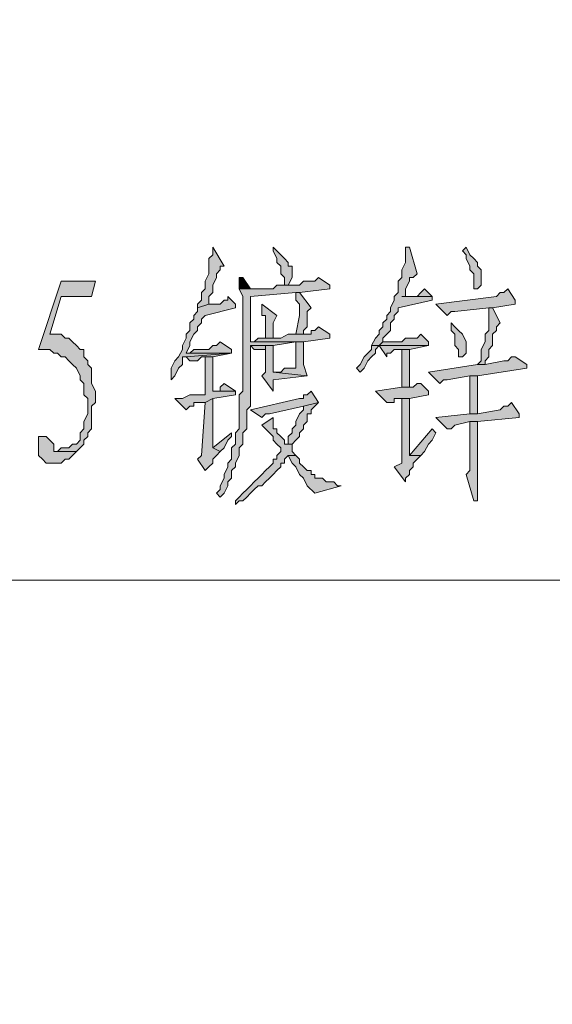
# Model space of a CAD drawing. Extents: x 566443 to 590371, y 3845226 to 3876576.
# Tile 126 of 221: x 586481.43 to 586487.39, y 3853967.66 to 3853978.67. Entities that reach past the tile are written whole.
import ezdxf

# ---------------------------------------------------------------- set-up
doc = ezdxf.new("R2010")
doc.units = 0
doc.layers.add('C00-00-00', color=7, linetype='CONTINUOUS')

msp = doc.modelspace()

# ---------------------------------------------------------------- hatches: boundary and pattern name
at = {"layer": 'C00-00-00'}
h = msp.add_hatch(color=256, dxfattribs=at)
h.dxf.hatch_style = 2
h.paths.add_polyline_path([(586483.59, 3853976.127), (586483.59, 3853976.043), (586483.547, 3853976), (586483.547, 3853975.831), (586483.505, 3853975.746), (586483.505, 3853975.662), (586483.463, 3853975.619), (586483.463, 3853975.535), (586483.42, 3853975.492), (586483.42, 3853975.45), (586483.547, 3853975.492), (586483.547, 3853975.577), (586483.59, 3853975.619), (586483.59, 3853975.704), (586483.632, 3853975.789), (586483.632, 3853975.831), (586483.674, 3853975.873), (586483.674, 3853975.916), (586483.717, 3853975.916)])
h = msp.add_hatch(color=256, dxfattribs=at)
h.dxf.hatch_style = 2
h.paths.add_polyline_path([(586484.267, 3853976.127), (586484.267, 3853976.085), (586484.309, 3853976), (586484.309, 3853975.958), (586484.352, 3853975.916), (586484.352, 3853975.831), (586484.394, 3853975.789), (586484.394, 3853975.704), (586484.436, 3853975.704), (586484.479, 3853975.789), (586484.479, 3853975.916), (586484.436, 3853975.916), (586484.436, 3853975.958), (586484.394, 3853976), (586484.352, 3853976.043)])
h = msp.add_hatch(color=256, dxfattribs=at)
h.dxf.hatch_style = 2
h.paths.add_polyline_path([(586485.749, 3853976.127), (586485.749, 3853975.958), (586485.706, 3853975.873), (586485.706, 3853975.789), (586485.664, 3853975.746), (586485.664, 3853975.619), (586485.622, 3853975.577), (586485.622, 3853975.535), (586485.579, 3853975.45), (586485.579, 3853975.408), (586485.537, 3853975.365), (586485.537, 3853975.323), (586485.495, 3853975.281), (586485.495, 3853975.238), (586485.452, 3853975.196), (586485.452, 3853975.154), (586485.41, 3853975.111), (586485.368, 3853975.027), (586485.452, 3853975.027), (586485.495, 3853975.069), (586485.495, 3853975.111), (586485.537, 3853975.154), (586485.579, 3853975.196), (586485.579, 3853975.281), (586485.622, 3853975.323), (586485.622, 3853975.365), (586485.664, 3853975.408), (586485.664, 3853975.45), (586486.045, 3853975.535), (586486.045, 3853975.577), (586485.706, 3853975.577), (586485.749, 3853975.577), (586485.749, 3853975.619), (586485.749, 3853975.662), (586485.791, 3853975.746), (586485.791, 3853975.789), (586485.833, 3853975.789), (586485.876, 3853975.831), (586485.791, 3853976.127)])
h = msp.add_hatch(color=256, dxfattribs=at)
h.dxf.hatch_style = 2
h.paths.add_polyline_path([(586486.426, 3853976.127), (586486.384, 3853976.085), (586486.426, 3853976.043), (586486.426, 3853976), (586486.468, 3853975.916), (586486.468, 3853975.873), (586486.511, 3853975.831), (586486.511, 3853975.662), (586486.553, 3853975.662), (586486.595, 3853975.704), (586486.595, 3853975.873), (586486.553, 3853975.916), (586486.553, 3853975.958), (586486.511, 3853976), (586486.468, 3853976.043)])
h = msp.add_hatch(color=256, dxfattribs=at)
h.dxf.hatch_style = 2
h.paths.add_polyline_path([(586482.277, 3853975.746), (586481.896, 3853975.746), (586481.642, 3853974.984), (586481.769, 3853974.984), (586481.812, 3853974.942), (586481.854, 3853974.942), (586481.896, 3853974.9), (586481.939, 3853974.9), (586481.981, 3853974.857), (586482.023, 3853974.815), (586482.066, 3853974.773), (586482.108, 3853974.688), (586482.108, 3853974.646), (586482.15, 3853974.603), (586482.15, 3853974.476), (586482.193, 3853974.434), (586482.193, 3853974.265), (586482.15, 3853974.18), (586482.15, 3853974.138), (586482.15, 3853974.095), (586482.108, 3853974.053), (586482.108, 3853973.968), (586482.066, 3853973.926), (586482.023, 3853973.926), (586481.981, 3853973.884), (586481.896, 3853973.884), (586481.854, 3853973.841), (586481.812, 3853973.841), (586482.066, 3853973.841), (586482.108, 3853973.884), (586482.15, 3853973.926), (586482.15, 3853973.968), (586482.193, 3853974.011), (586482.193, 3853974.053), (586482.235, 3853974.095), (586482.235, 3853974.349), (586482.277, 3853974.392), (586482.277, 3853974.519), (586482.235, 3853974.603), (586482.235, 3853974.773), (586482.193, 3853974.815), (586482.193, 3853974.857), (586482.15, 3853974.9), (586482.15, 3853974.984), (586482.108, 3853974.984), (586482.066, 3853975.027), (586482.023, 3853975.069), (586481.981, 3853975.111), (586481.939, 3853975.111), (586481.896, 3853975.154), (586481.769, 3853975.154), (586481.896, 3853975.577), (586482.235, 3853975.577)])
h = msp.add_hatch(color=256, dxfattribs=at)
h.dxf.hatch_style = 2
h.paths.add_polyline_path([(586484.775, 3853975.789), (586484.733, 3853975.746), (586484.606, 3853975.746), (586484.563, 3853975.704), (586484.394, 3853975.704), (586484.436, 3853975.704), (586484.309, 3853975.704), (586484.267, 3853975.662), (586483.886, 3853975.662), (586483.928, 3853975.577), (586483.928, 3853975.535), (586483.928, 3853975.492), (586483.928, 3853974.519), (586483.886, 3853974.476), (586483.886, 3853974.095), (586483.844, 3853974.053), (586483.844, 3853973.926), (586483.801, 3853973.884), (586483.801, 3853973.757), (586483.759, 3853973.714), (586483.759, 3853973.672), (586483.717, 3853973.587), (586483.717, 3853973.545), (586483.674, 3853973.46), (586483.674, 3853973.418), (586483.632, 3853973.376), (586483.674, 3853973.333), (586483.717, 3853973.376), (586483.759, 3853973.46), (586483.759, 3853973.503), (586483.801, 3853973.545), (586483.801, 3853973.63), (586483.844, 3853973.672), (586483.844, 3853973.714), (586483.886, 3853973.799), (586483.886, 3853973.884), (586483.928, 3853973.926), (586483.928, 3853974.053), (586483.971, 3853974.095), (586483.971, 3853974.307), (586484.013, 3853974.349), (586484.013, 3853975.027), (586484.267, 3853975.027), (586484.521, 3853975.069), (586484.606, 3853975.069), (586484.013, 3853975.069), (586484.013, 3853975.577), (586484.521, 3853975.619), (586484.563, 3853975.619), (586484.902, 3853975.662), (586484.902, 3853975.704)])
h = msp.add_hatch(color=256, dxfattribs=at)
h.dxf.hatch_style = 2
h.paths.add_polyline_path([(586483.886, 3853975.789), (586483.886, 3853975.662), (586484.013, 3853975.662), (586483.928, 3853975.789)])
h = msp.add_hatch(color=256, dxfattribs=at)
h.dxf.hatch_style = 2
h.paths.add_polyline_path([(586485.96, 3853975.662), (586485.918, 3853975.619), (586485.876, 3853975.577), (586485.706, 3853975.577), (586486.045, 3853975.577)])
h = msp.add_hatch(color=256, dxfattribs=at)
h.dxf.hatch_style = 2
h.paths.add_polyline_path([(586486.892, 3853975.662), (586486.849, 3853975.619), (586486.807, 3853975.619), (586486.765, 3853975.577), (586486.087, 3853975.492), (586486.214, 3853975.365), (586486.257, 3853975.408), (586486.299, 3853975.408), (586486.68, 3853975.45), (586486.722, 3853975.45), (586486.976, 3853975.492), (586486.976, 3853975.535)])
h = msp.add_hatch(color=256, dxfattribs=at)
h.dxf.hatch_style = 2
h.paths.add_polyline_path([(586483.759, 3853975.577), (586483.759, 3853975.535), (586483.717, 3853975.535), (586483.674, 3853975.492), (586483.547, 3853975.492), (586483.42, 3853975.45), (586483.42, 3853975.408), (586483.378, 3853975.365), (586483.378, 3853975.323), (586483.336, 3853975.281), (586483.336, 3853975.196), (586483.293, 3853975.154), (586483.293, 3853975.111), (586483.251, 3853975.027), (586483.251, 3853974.984), (586483.209, 3853974.9), (586483.166, 3853974.857), (586483.124, 3853974.773), (586483.124, 3853974.646), (586483.166, 3853974.688), (586483.209, 3853974.773), (586483.251, 3853974.815), (586483.251, 3853974.9), (586483.293, 3853974.9), (586483.801, 3853974.942), (586483.293, 3853974.942), (586483.336, 3853975.027), (586483.336, 3853975.069), (586483.378, 3853975.154), (586483.42, 3853975.196), (586483.42, 3853975.238), (586483.463, 3853975.281), (586483.463, 3853975.323), (586483.505, 3853975.365), (586483.844, 3853975.45), (586483.844, 3853975.492)])
h = msp.add_hatch(color=256, dxfattribs=at)
h.dxf.hatch_style = 2
h.paths.add_polyline_path([(586484.563, 3853975.619), (586484.521, 3853975.619), (586484.521, 3853975.577), (586484.521, 3853975.535), (586484.563, 3853975.492), (586484.563, 3853975.365), (586484.521, 3853975.154), (586484.606, 3853975.154), (586484.606, 3853975.196), (586484.648, 3853975.238), (586484.648, 3853975.408), (586484.69, 3853975.45)])
h = msp.add_hatch(color=256, dxfattribs=at)
h.dxf.hatch_style = 2
h.paths.add_polyline_path([(586484.14, 3853975.492), (586484.14, 3853975.365), (586484.182, 3853975.365), (586484.182, 3853975.111), (586484.267, 3853975.111), (586484.267, 3853975.281), (586484.309, 3853975.365)])
h = msp.add_hatch(color=256, dxfattribs=at)
h.dxf.hatch_style = 2
h.paths.add_polyline_path([(586486.722, 3853975.45), (586486.68, 3853975.45), (586486.68, 3853975.365), (586486.68, 3853975.196), (586486.638, 3853975.154), (586486.638, 3853975.069), (586486.595, 3853974.984), (586486.595, 3853974.857), (586486.553, 3853974.815), (586486.638, 3853974.815), (586486.638, 3853974.857), (586486.68, 3853974.9), (586486.68, 3853974.984), (586486.722, 3853975.027), (586486.722, 3853975.154), (586486.765, 3853975.196), (586486.765, 3853975.238), (586486.807, 3853975.281)])
h = msp.add_hatch(color=256, dxfattribs=at)
h.dxf.hatch_style = 2
h.paths.add_polyline_path([(586484.775, 3853975.238), (586484.733, 3853975.196), (586484.69, 3853975.196), (586484.69, 3853975.154), (586484.436, 3853975.154), (586484.352, 3853975.111), (586484.098, 3853975.111), (586484.055, 3853975.069), (586484.013, 3853975.069), (586484.606, 3853975.069), (586484.902, 3853975.111), (586484.902, 3853975.154)])
h = msp.add_hatch(color=256, dxfattribs=at)
h.dxf.hatch_style = 2
h.paths.add_polyline_path([(586486.257, 3853975.281), (586486.257, 3853975.196), (586486.299, 3853975.154), (586486.299, 3853975.027), (586486.341, 3853974.984), (586486.341, 3853974.9), (586486.384, 3853974.9), (586486.426, 3853974.942), (586486.426, 3853975.069), (586486.384, 3853975.154), (586486.341, 3853975.196), (586486.299, 3853975.238)])
h = msp.add_hatch(color=256, dxfattribs=at)
h.dxf.hatch_style = 2
h.paths.add_polyline_path([(586485.918, 3853975.154), (586485.876, 3853975.111), (586485.749, 3853975.111), (586485.706, 3853975.069), (586485.495, 3853975.069), (586485.452, 3853975.027), (586485.368, 3853975.027), (586485.368, 3853974.984), (586485.325, 3853974.942), (586485.283, 3853974.9), (586485.241, 3853974.815), (586485.198, 3853974.773), (586485.241, 3853974.73), (586485.283, 3853974.773), (586485.325, 3853974.857), (586485.368, 3853974.9), (586485.41, 3853974.942), (586485.41, 3853974.984), (586485.452, 3853975.027), (586486.003, 3853975.027), (586486.003, 3853975.069)])
h = msp.add_hatch(color=256, dxfattribs=at)
h.dxf.hatch_style = 2
h.paths.add_polyline_path([(586483.674, 3853975.069), (586483.632, 3853975.027), (586483.59, 3853975.027), (586483.547, 3853974.984), (586483.378, 3853974.984), (586483.336, 3853974.942), (586483.293, 3853974.942), (586483.801, 3853974.942), (586483.801, 3853974.984)])
h = msp.add_hatch(color=256, dxfattribs=at)
h.dxf.hatch_style = 2
h.paths.add_polyline_path([(586484.013, 3853975.027), (586484.055, 3853974.984), (586484.182, 3853974.984), (586484.182, 3853975.027)])
h = msp.add_hatch(color=256, dxfattribs=at)
h.dxf.hatch_style = 2
h.paths.add_polyline_path([(586484.267, 3853975.027), (586484.013, 3853975.027), (586484.182, 3853975.027), (586484.182, 3853974.73), (586484.14, 3853974.688), (586484.267, 3853974.519), (586484.267, 3853974.646), (586484.648, 3853974.688), (586484.267, 3853974.73)])
h = msp.add_hatch(color=256, dxfattribs=at)
h.dxf.hatch_style = 2
h.paths.add_polyline_path([(586484.606, 3853975.069), (586484.521, 3853975.069), (586484.521, 3853974.815), (586484.521, 3853974.773), (586484.479, 3853974.773), (586484.394, 3853974.773), (586484.352, 3853974.73), (586484.267, 3853974.73), (586484.648, 3853974.688), (586484.606, 3853974.815)])
h = msp.add_hatch(color=256, dxfattribs=at)
h.dxf.hatch_style = 2
h.paths.add_polyline_path([(586486.003, 3853975.027), (586485.452, 3853975.027), (586485.537, 3853974.9), (586485.537, 3853974.942), (586485.579, 3853974.942), (586485.622, 3853974.984), (586485.791, 3853974.984)])
h = msp.add_hatch(color=256, dxfattribs=at)
h.dxf.hatch_style = 2
h.paths.add_polyline_path([(586485.791, 3853974.561), (586485.791, 3853974.984), (586485.706, 3853974.984), (586485.706, 3853974.561)])
h = msp.add_hatch(color=256, dxfattribs=at)
h.dxf.hatch_style = 2
h.paths.add_polyline_path([(586483.59, 3853974.9), (586483.505, 3853974.9), (586483.505, 3853974.476), (586483.336, 3853974.476), (586483.251, 3853974.434), (586483.166, 3853974.434), (586483.293, 3853974.307), (586483.336, 3853974.349), (586483.378, 3853974.349), (586483.378, 3853974.392), (586483.505, 3853974.392), (586483.59, 3853974.434), (586483.844, 3853974.476), (586483.844, 3853974.519), (586483.59, 3853974.519)])
h = msp.add_hatch(color=256, dxfattribs=at)
h.dxf.hatch_style = 2
h.paths.add_polyline_path([(586483.801, 3853974.942), (586483.293, 3853974.9), (586483.336, 3853974.857), (586483.42, 3853974.857), (586483.463, 3853974.9), (586483.59, 3853974.9)])
h = msp.add_hatch(color=256, dxfattribs=at)
h.dxf.hatch_style = 2
h.paths.add_polyline_path([(586486.976, 3853974.9), (586486.934, 3853974.9), (586486.892, 3853974.857), (586486.849, 3853974.857), (586486.638, 3853974.815), (586486.553, 3853974.815), (586486.003, 3853974.73), (586486.13, 3853974.603), (586486.172, 3853974.646), (586486.214, 3853974.646), (586486.468, 3853974.688), (586486.553, 3853974.688), (586487.103, 3853974.773), (586487.103, 3853974.815)])
h = msp.add_hatch(color=256, dxfattribs=at)
h.dxf.hatch_style = 2
h.paths.add_polyline_path([(586486.553, 3853974.688), (586486.468, 3853974.688), (586486.468, 3853974.603), (586486.468, 3853974.265), (586486.553, 3853974.265)])
h = msp.add_hatch(color=256, dxfattribs=at)
h.dxf.hatch_style = 2
h.paths.add_polyline_path([(586483.717, 3853974.603), (586483.674, 3853974.561), (586483.674, 3853974.519), (586483.632, 3853974.519), (586483.59, 3853974.519), (586483.844, 3853974.519)])
h = msp.add_hatch(color=256, dxfattribs=at)
h.dxf.hatch_style = 2
h.paths.add_polyline_path([(586485.918, 3853974.603), (586485.876, 3853974.603), (586485.833, 3853974.561), (586485.706, 3853974.561), (586485.41, 3853974.519), (586485.537, 3853974.392), (586485.622, 3853974.392), (586485.622, 3853974.434), (586485.791, 3853974.434), (586486.003, 3853974.476), (586486.003, 3853974.519)])
h = msp.add_hatch(color=256, dxfattribs=at)
h.dxf.hatch_style = 2
h.paths.add_polyline_path([(586483.59, 3853974.434), (586483.505, 3853974.392), (586483.463, 3853973.799), (586483.42, 3853973.757), (586483.505, 3853973.63), (586483.547, 3853973.672), (586483.59, 3853973.714), (586483.59, 3853973.757), (586483.632, 3853973.799), (586483.674, 3853973.841), (586483.59, 3853973.884)])
h = msp.add_hatch(color=256, dxfattribs=at)
h.dxf.hatch_style = 2
h.paths.add_polyline_path([(586484.69, 3853974.519), (586484.648, 3853974.476), (586484.606, 3853974.476), (586484.606, 3853974.434), (586484.563, 3853974.434), (586484.013, 3853974.307), (586484.14, 3853974.222), (586484.182, 3853974.265), (586484.225, 3853974.265), (586484.606, 3853974.349), (586484.775, 3853974.392)])
h = msp.add_hatch(color=256, dxfattribs=at)
h.dxf.hatch_style = 2
h.paths.add_polyline_path([(586485.791, 3853974.434), (586485.706, 3853974.434), (586485.706, 3853973.714), (586485.622, 3853973.672), (586485.749, 3853973.503), (586485.749, 3853973.545), (586485.791, 3853973.587), (586485.791, 3853973.63), (586485.833, 3853973.672), (586485.833, 3853973.714), (586485.876, 3853973.757), (586485.918, 3853973.799), (586485.791, 3853973.799)])
h = msp.add_hatch(color=256, dxfattribs=at)
h.dxf.hatch_style = 2
h.paths.add_polyline_path([(586484.775, 3853974.392), (586484.606, 3853974.349), (586484.606, 3853974.307), (586484.563, 3853974.265), (586484.521, 3853974.18), (586484.521, 3853974.138), (586484.479, 3853974.095), (586484.479, 3853974.053), (586484.436, 3853974.011), (586484.436, 3853973.926), (586484.394, 3853973.926), (586484.479, 3853973.926), (586484.521, 3853973.968), (586484.563, 3853974.011), (586484.563, 3853974.053), (586484.606, 3853974.095), (586484.606, 3853974.138), (586484.648, 3853974.18), (586484.648, 3853974.265), (586484.69, 3853974.265), (586484.69, 3853974.307), (586484.733, 3853974.349)])
h = msp.add_hatch(color=256, dxfattribs=at)
h.dxf.hatch_style = 2
h.paths.add_polyline_path([(586486.934, 3853974.392), (586486.892, 3853974.349), (586486.849, 3853974.349), (586486.807, 3853974.307), (586486.553, 3853974.265), (586486.468, 3853974.265), (586486.087, 3853974.222), (586486.214, 3853974.095), (586486.257, 3853974.095), (586486.299, 3853974.138), (586486.468, 3853974.18), (586486.553, 3853974.18), (586487.019, 3853974.222), (586487.019, 3853974.265)])
h = msp.add_hatch(color=256, dxfattribs=at)
h.dxf.hatch_style = 2
h.paths.add_polyline_path([(586484.267, 3853974.222), (586484.14, 3853974.138), (586484.182, 3853974.095), (586484.225, 3853974.053), (586484.267, 3853974.011), (586484.267, 3853973.968), (586484.309, 3853973.926), (586484.352, 3853973.884), (586484.352, 3853973.841), (586484.309, 3853973.799), (586484.309, 3853973.757), (586484.267, 3853973.757), (586484.267, 3853973.714), (586484.225, 3853973.672), (586484.182, 3853973.63), (586484.14, 3853973.587), (586484.098, 3853973.545), (586484.055, 3853973.503), (586484.013, 3853973.46), (586483.971, 3853973.418), (586483.928, 3853973.376), (586483.886, 3853973.333), (586483.844, 3853973.291), (586483.844, 3853973.249), (586483.886, 3853973.291), (586483.928, 3853973.291), (586483.971, 3853973.333), (586484.013, 3853973.376), (586484.055, 3853973.418), (586484.098, 3853973.46), (586484.14, 3853973.46), (586484.182, 3853973.503), (586484.225, 3853973.545), (586484.267, 3853973.587), (586484.309, 3853973.63), (586484.352, 3853973.672), (586484.352, 3853973.714), (586484.394, 3853973.714), (586484.394, 3853973.757), (586484.436, 3853973.799), (586484.521, 3853973.799), (586484.479, 3853973.841), (586484.479, 3853973.926), (586484.394, 3853973.926), (586484.394, 3853973.968), (586484.352, 3853974.011), (586484.309, 3853974.053), (586484.309, 3853974.095), (586484.267, 3853974.095)])
h = msp.add_hatch(color=256, dxfattribs=at)
h.dxf.hatch_style = 2
h.paths.add_polyline_path([(586486.045, 3853974.095), (586485.791, 3853973.799), (586485.918, 3853973.799), (586485.96, 3853973.841), (586486.003, 3853973.926), (586486.045, 3853973.968), (586486.087, 3853974.053)])
h = msp.add_hatch(color=256, dxfattribs=at)
h.dxf.hatch_style = 2
h.paths.add_polyline_path([(586486.553, 3853974.18), (586486.468, 3853974.18), (586486.468, 3853974.138), (586486.468, 3853973.63), (586486.426, 3853973.587), (586486.511, 3853973.291), (586486.553, 3853973.291), (586486.553, 3853973.714)])
h = msp.add_hatch(color=256, dxfattribs=at)
h.dxf.hatch_style = 2
h.paths.add_polyline_path([(586481.685, 3853974.011), (586481.642, 3853974.011), (586481.642, 3853973.968), (586481.642, 3853973.799), (586481.685, 3853973.757), (586481.727, 3853973.714), (586481.896, 3853973.714), (586481.939, 3853973.757), (586481.981, 3853973.757), (586482.023, 3853973.799), (586482.066, 3853973.841), (586481.812, 3853973.841), (586481.812, 3853973.926), (586481.769, 3853973.968), (586481.727, 3853974.011)])
h = msp.add_hatch(color=256, dxfattribs=at)
h.dxf.hatch_style = 2
h.paths.add_polyline_path([(586483.801, 3853974.053), (586483.59, 3853973.884), (586483.674, 3853973.841), (586483.717, 3853973.884), (586483.759, 3853973.968), (586483.801, 3853974.011)])
h = msp.add_hatch(color=256, dxfattribs=at)
h.dxf.hatch_style = 2
h.paths.add_polyline_path([(586484.521, 3853973.799), (586484.436, 3853973.799), (586484.479, 3853973.714), (586484.521, 3853973.672), (586484.563, 3853973.587), (586484.606, 3853973.545), (586484.648, 3853973.46), (586484.733, 3853973.376), (586485.029, 3853973.46), (586484.987, 3853973.46), (586484.944, 3853973.503), (586484.86, 3853973.503), (586484.817, 3853973.545), (586484.733, 3853973.545), (586484.733, 3853973.587), (586484.69, 3853973.587), (586484.69, 3853973.63), (586484.648, 3853973.63), (586484.606, 3853973.672), (586484.563, 3853973.714), (586484.563, 3853973.757)])

# ---------------------------------------------------------------- linework, layer by layer
at = {"layer": 'C00-00-00', "lineweight": 0}
for points in [[(586483.59, 3853976.127), (586483.59, 3853976.043), (586483.547, 3853976), (586483.547, 3853975.831), (586483.505, 3853975.746), (586483.505, 3853975.662), (586483.463, 3853975.619), (586483.463, 3853975.535), (586483.42, 3853975.492), (586483.42, 3853975.45), (586483.547, 3853975.492), (586483.547, 3853975.577), (586483.59, 3853975.619), (586483.59, 3853975.704), (586483.632, 3853975.789), (586483.632, 3853975.831), (586483.674, 3853975.873), (586483.674, 3853975.916), (586483.717, 3853975.916)], [(586484.267, 3853976.127), (586484.267, 3853976.085), (586484.309, 3853976), (586484.309, 3853975.958), (586484.352, 3853975.916), (586484.352, 3853975.831), (586484.394, 3853975.789), (586484.394, 3853975.704), (586484.436, 3853975.704), (586484.479, 3853975.789), (586484.479, 3853975.916), (586484.436, 3853975.916), (586484.436, 3853975.958), (586484.394, 3853976), (586484.352, 3853976.043)], [(586485.749, 3853976.127), (586485.749, 3853975.958), (586485.706, 3853975.873), (586485.706, 3853975.789), (586485.664, 3853975.746), (586485.664, 3853975.619), (586485.622, 3853975.577), (586485.622, 3853975.535), (586485.579, 3853975.45), (586485.579, 3853975.408), (586485.537, 3853975.365), (586485.537, 3853975.323), (586485.495, 3853975.281), (586485.495, 3853975.238), (586485.452, 3853975.196), (586485.452, 3853975.154), (586485.41, 3853975.111), (586485.368, 3853975.027), (586485.452, 3853975.027), (586485.495, 3853975.069), (586485.495, 3853975.111), (586485.537, 3853975.154), (586485.579, 3853975.196), (586485.579, 3853975.281), (586485.622, 3853975.323), (586485.622, 3853975.365), (586485.664, 3853975.408), (586485.664, 3853975.45), (586486.045, 3853975.535), (586486.045, 3853975.577), (586485.706, 3853975.577), (586485.749, 3853975.577), (586485.749, 3853975.619), (586485.749, 3853975.662), (586485.791, 3853975.746), (586485.791, 3853975.789), (586485.833, 3853975.789), (586485.876, 3853975.831), (586485.791, 3853976.127)], [(586486.426, 3853976.127), (586486.384, 3853976.085), (586486.426, 3853976.043), (586486.426, 3853976), (586486.468, 3853975.916), (586486.468, 3853975.873), (586486.511, 3853975.831), (586486.511, 3853975.662), (586486.553, 3853975.662), (586486.595, 3853975.704), (586486.595, 3853975.873), (586486.553, 3853975.916), (586486.553, 3853975.958), (586486.511, 3853976), (586486.468, 3853976.043)], [(586482.277, 3853975.746), (586481.896, 3853975.746), (586481.642, 3853974.984), (586481.769, 3853974.984), (586481.812, 3853974.942), (586481.854, 3853974.942), (586481.896, 3853974.9), (586481.939, 3853974.9), (586481.981, 3853974.857), (586482.023, 3853974.815), (586482.066, 3853974.773), (586482.108, 3853974.688), (586482.108, 3853974.646), (586482.15, 3853974.603), (586482.15, 3853974.476), (586482.193, 3853974.434), (586482.193, 3853974.265), (586482.15, 3853974.18), (586482.15, 3853974.138), (586482.15, 3853974.095), (586482.108, 3853974.053), (586482.108, 3853973.968), (586482.066, 3853973.926), (586482.023, 3853973.926), (586481.981, 3853973.884), (586481.896, 3853973.884), (586481.854, 3853973.841), (586481.812, 3853973.841), (586482.066, 3853973.841), (586482.108, 3853973.884), (586482.15, 3853973.926), (586482.15, 3853973.968), (586482.193, 3853974.011), (586482.193, 3853974.053), (586482.235, 3853974.095), (586482.235, 3853974.349), (586482.277, 3853974.392), (586482.277, 3853974.519), (586482.235, 3853974.603), (586482.235, 3853974.773), (586482.193, 3853974.815), (586482.193, 3853974.857), (586482.15, 3853974.9), (586482.15, 3853974.984), (586482.108, 3853974.984), (586482.066, 3853975.027), (586482.023, 3853975.069), (586481.981, 3853975.111), (586481.939, 3853975.111), (586481.896, 3853975.154), (586481.769, 3853975.154), (586481.896, 3853975.577), (586482.235, 3853975.577)], [(586484.775, 3853975.789), (586484.733, 3853975.746), (586484.606, 3853975.746), (586484.563, 3853975.704), (586484.394, 3853975.704), (586484.436, 3853975.704), (586484.309, 3853975.704), (586484.267, 3853975.662), (586483.886, 3853975.662), (586483.928, 3853975.577), (586483.928, 3853975.535), (586483.928, 3853975.492), (586483.928, 3853974.519), (586483.886, 3853974.476), (586483.886, 3853974.095), (586483.844, 3853974.053), (586483.844, 3853973.926), (586483.801, 3853973.884), (586483.801, 3853973.757), (586483.759, 3853973.714), (586483.759, 3853973.672), (586483.717, 3853973.587), (586483.717, 3853973.545), (586483.674, 3853973.46), (586483.674, 3853973.418), (586483.632, 3853973.376), (586483.674, 3853973.333), (586483.717, 3853973.376), (586483.759, 3853973.46), (586483.759, 3853973.503), (586483.801, 3853973.545), (586483.801, 3853973.63), (586483.844, 3853973.672), (586483.844, 3853973.714), (586483.886, 3853973.799), (586483.886, 3853973.884), (586483.928, 3853973.926), (586483.928, 3853974.053), (586483.971, 3853974.095), (586483.971, 3853974.307), (586484.013, 3853974.349), (586484.013, 3853975.027), (586484.267, 3853975.027), (586484.521, 3853975.069), (586484.606, 3853975.069), (586484.013, 3853975.069), (586484.013, 3853975.577), (586484.521, 3853975.619), (586484.563, 3853975.619), (586484.902, 3853975.662), (586484.902, 3853975.704)], [(586483.886, 3853975.789), (586483.886, 3853975.662), (586484.013, 3853975.662), (586483.928, 3853975.789)], [(586485.96, 3853975.662), (586485.918, 3853975.619), (586485.876, 3853975.577), (586485.706, 3853975.577), (586486.045, 3853975.577)], [(586486.892, 3853975.662), (586486.849, 3853975.619), (586486.807, 3853975.619), (586486.765, 3853975.577), (586486.087, 3853975.492), (586486.214, 3853975.365), (586486.257, 3853975.408), (586486.299, 3853975.408), (586486.68, 3853975.45), (586486.722, 3853975.45), (586486.976, 3853975.492), (586486.976, 3853975.535)], [(586483.759, 3853975.577), (586483.759, 3853975.535), (586483.717, 3853975.535), (586483.674, 3853975.492), (586483.547, 3853975.492), (586483.42, 3853975.45), (586483.42, 3853975.408), (586483.378, 3853975.365), (586483.378, 3853975.323), (586483.336, 3853975.281), (586483.336, 3853975.196), (586483.293, 3853975.154), (586483.293, 3853975.111), (586483.251, 3853975.027), (586483.251, 3853974.984), (586483.209, 3853974.9), (586483.166, 3853974.857), (586483.124, 3853974.773), (586483.124, 3853974.646), (586483.166, 3853974.688), (586483.209, 3853974.773), (586483.251, 3853974.815), (586483.251, 3853974.9), (586483.293, 3853974.9), (586483.801, 3853974.942), (586483.293, 3853974.942), (586483.336, 3853975.027), (586483.336, 3853975.069), (586483.378, 3853975.154), (586483.42, 3853975.196), (586483.42, 3853975.238), (586483.463, 3853975.281), (586483.463, 3853975.323), (586483.505, 3853975.365), (586483.844, 3853975.45), (586483.844, 3853975.492)], [(586484.563, 3853975.619), (586484.521, 3853975.619), (586484.521, 3853975.577), (586484.521, 3853975.535), (586484.563, 3853975.492), (586484.563, 3853975.365), (586484.521, 3853975.154), (586484.606, 3853975.154), (586484.606, 3853975.196), (586484.648, 3853975.238), (586484.648, 3853975.408), (586484.69, 3853975.45)], [(586484.14, 3853975.492), (586484.14, 3853975.365), (586484.182, 3853975.365), (586484.182, 3853975.111), (586484.267, 3853975.111), (586484.267, 3853975.281), (586484.309, 3853975.365)], [(586486.722, 3853975.45), (586486.68, 3853975.45), (586486.68, 3853975.365), (586486.68, 3853975.196), (586486.638, 3853975.154), (586486.638, 3853975.069), (586486.595, 3853974.984), (586486.595, 3853974.857), (586486.553, 3853974.815), (586486.638, 3853974.815), (586486.638, 3853974.857), (586486.68, 3853974.9), (586486.68, 3853974.984), (586486.722, 3853975.027), (586486.722, 3853975.154), (586486.765, 3853975.196), (586486.765, 3853975.238), (586486.807, 3853975.281)], [(586484.775, 3853975.238), (586484.733, 3853975.196), (586484.69, 3853975.196), (586484.69, 3853975.154), (586484.436, 3853975.154), (586484.352, 3853975.111), (586484.098, 3853975.111), (586484.055, 3853975.069), (586484.013, 3853975.069), (586484.606, 3853975.069), (586484.902, 3853975.111), (586484.902, 3853975.154)], [(586486.257, 3853975.281), (586486.257, 3853975.196), (586486.299, 3853975.154), (586486.299, 3853975.027), (586486.341, 3853974.984), (586486.341, 3853974.9), (586486.384, 3853974.9), (586486.426, 3853974.942), (586486.426, 3853975.069), (586486.384, 3853975.154), (586486.341, 3853975.196), (586486.299, 3853975.238)], [(586485.918, 3853975.154), (586485.876, 3853975.111), (586485.749, 3853975.111), (586485.706, 3853975.069), (586485.495, 3853975.069), (586485.452, 3853975.027), (586485.368, 3853975.027), (586485.368, 3853974.984), (586485.325, 3853974.942), (586485.283, 3853974.9), (586485.241, 3853974.815), (586485.198, 3853974.773), (586485.241, 3853974.73), (586485.283, 3853974.773), (586485.325, 3853974.857), (586485.368, 3853974.9), (586485.41, 3853974.942), (586485.41, 3853974.984), (586485.452, 3853975.027), (586486.003, 3853975.027), (586486.003, 3853975.069)], [(586483.674, 3853975.069), (586483.632, 3853975.027), (586483.59, 3853975.027), (586483.547, 3853974.984), (586483.378, 3853974.984), (586483.336, 3853974.942), (586483.293, 3853974.942), (586483.801, 3853974.942), (586483.801, 3853974.984)], [(586484.013, 3853975.027), (586484.055, 3853974.984), (586484.182, 3853974.984), (586484.182, 3853975.027)], [(586484.267, 3853975.027), (586484.013, 3853975.027), (586484.182, 3853975.027), (586484.182, 3853974.73), (586484.14, 3853974.688), (586484.267, 3853974.519), (586484.267, 3853974.646), (586484.648, 3853974.688), (586484.267, 3853974.73)], [(586484.606, 3853975.069), (586484.521, 3853975.069), (586484.521, 3853974.815), (586484.521, 3853974.773), (586484.479, 3853974.773), (586484.394, 3853974.773), (586484.352, 3853974.73), (586484.267, 3853974.73), (586484.648, 3853974.688), (586484.606, 3853974.815)], [(586486.003, 3853975.027), (586485.452, 3853975.027), (586485.537, 3853974.9), (586485.537, 3853974.942), (586485.579, 3853974.942), (586485.622, 3853974.984), (586485.791, 3853974.984)], [(586485.791, 3853974.561), (586485.791, 3853974.984), (586485.706, 3853974.984), (586485.706, 3853974.561)], [(586483.59, 3853974.9), (586483.505, 3853974.9), (586483.505, 3853974.476), (586483.336, 3853974.476), (586483.251, 3853974.434), (586483.166, 3853974.434), (586483.293, 3853974.307), (586483.336, 3853974.349), (586483.378, 3853974.349), (586483.378, 3853974.392), (586483.505, 3853974.392), (586483.59, 3853974.434), (586483.844, 3853974.476), (586483.844, 3853974.519), (586483.59, 3853974.519)], [(586483.801, 3853974.942), (586483.293, 3853974.9), (586483.336, 3853974.857), (586483.42, 3853974.857), (586483.463, 3853974.9), (586483.59, 3853974.9)], [(586486.976, 3853974.9), (586486.934, 3853974.9), (586486.892, 3853974.857), (586486.849, 3853974.857), (586486.638, 3853974.815), (586486.553, 3853974.815), (586486.003, 3853974.73), (586486.13, 3853974.603), (586486.172, 3853974.646), (586486.214, 3853974.646), (586486.468, 3853974.688), (586486.553, 3853974.688), (586487.103, 3853974.773), (586487.103, 3853974.815)], [(586486.553, 3853974.688), (586486.468, 3853974.688), (586486.468, 3853974.603), (586486.468, 3853974.265), (586486.553, 3853974.265)], [(586483.717, 3853974.603), (586483.674, 3853974.561), (586483.674, 3853974.519), (586483.632, 3853974.519), (586483.59, 3853974.519), (586483.844, 3853974.519)], [(586485.918, 3853974.603), (586485.876, 3853974.603), (586485.833, 3853974.561), (586485.706, 3853974.561), (586485.41, 3853974.519), (586485.537, 3853974.392), (586485.622, 3853974.392), (586485.622, 3853974.434), (586485.791, 3853974.434), (586486.003, 3853974.476), (586486.003, 3853974.519)], [(586483.59, 3853974.434), (586483.505, 3853974.392), (586483.463, 3853973.799), (586483.42, 3853973.757), (586483.505, 3853973.63), (586483.547, 3853973.672), (586483.59, 3853973.714), (586483.59, 3853973.757), (586483.632, 3853973.799), (586483.674, 3853973.841), (586483.59, 3853973.884)], [(586484.69, 3853974.519), (586484.648, 3853974.476), (586484.606, 3853974.476), (586484.606, 3853974.434), (586484.563, 3853974.434), (586484.013, 3853974.307), (586484.14, 3853974.222), (586484.182, 3853974.265), (586484.225, 3853974.265), (586484.606, 3853974.349), (586484.775, 3853974.392)], [(586485.791, 3853974.434), (586485.706, 3853974.434), (586485.706, 3853973.714), (586485.622, 3853973.672), (586485.749, 3853973.503), (586485.749, 3853973.545), (586485.791, 3853973.587), (586485.791, 3853973.63), (586485.833, 3853973.672), (586485.833, 3853973.714), (586485.876, 3853973.757), (586485.918, 3853973.799), (586485.791, 3853973.799)], [(586484.775, 3853974.392), (586484.606, 3853974.349), (586484.606, 3853974.307), (586484.563, 3853974.265), (586484.521, 3853974.18), (586484.521, 3853974.138), (586484.479, 3853974.095), (586484.479, 3853974.053), (586484.436, 3853974.011), (586484.436, 3853973.926), (586484.394, 3853973.926), (586484.479, 3853973.926), (586484.521, 3853973.968), (586484.563, 3853974.011), (586484.563, 3853974.053), (586484.606, 3853974.095), (586484.606, 3853974.138), (586484.648, 3853974.18), (586484.648, 3853974.265), (586484.69, 3853974.265), (586484.69, 3853974.307), (586484.733, 3853974.349)], [(586486.934, 3853974.392), (586486.892, 3853974.349), (586486.849, 3853974.349), (586486.807, 3853974.307), (586486.553, 3853974.265), (586486.468, 3853974.265), (586486.087, 3853974.222), (586486.214, 3853974.095), (586486.257, 3853974.095), (586486.299, 3853974.138), (586486.468, 3853974.18), (586486.553, 3853974.18), (586487.019, 3853974.222), (586487.019, 3853974.265)], [(586484.267, 3853974.222), (586484.14, 3853974.138), (586484.182, 3853974.095), (586484.225, 3853974.053), (586484.267, 3853974.011), (586484.267, 3853973.968), (586484.309, 3853973.926), (586484.352, 3853973.884), (586484.352, 3853973.841), (586484.309, 3853973.799), (586484.309, 3853973.757), (586484.267, 3853973.757), (586484.267, 3853973.714), (586484.225, 3853973.672), (586484.182, 3853973.63), (586484.14, 3853973.587), (586484.098, 3853973.545), (586484.055, 3853973.503), (586484.013, 3853973.46), (586483.971, 3853973.418), (586483.928, 3853973.376), (586483.886, 3853973.333), (586483.844, 3853973.291), (586483.844, 3853973.249), (586483.886, 3853973.291), (586483.928, 3853973.291), (586483.971, 3853973.333), (586484.013, 3853973.376), (586484.055, 3853973.418), (586484.098, 3853973.46), (586484.14, 3853973.46), (586484.182, 3853973.503), (586484.225, 3853973.545), (586484.267, 3853973.587), (586484.309, 3853973.63), (586484.352, 3853973.672), (586484.352, 3853973.714), (586484.394, 3853973.714), (586484.394, 3853973.757), (586484.436, 3853973.799), (586484.521, 3853973.799), (586484.479, 3853973.841), (586484.479, 3853973.926), (586484.394, 3853973.926), (586484.394, 3853973.968), (586484.352, 3853974.011), (586484.309, 3853974.053), (586484.309, 3853974.095), (586484.267, 3853974.095)], [(586486.045, 3853974.095), (586485.791, 3853973.799), (586485.918, 3853973.799), (586485.96, 3853973.841), (586486.003, 3853973.926), (586486.045, 3853973.968), (586486.087, 3853974.053)], [(586486.553, 3853974.18), (586486.468, 3853974.18), (586486.468, 3853974.138), (586486.468, 3853973.63), (586486.426, 3853973.587), (586486.511, 3853973.291), (586486.553, 3853973.291), (586486.553, 3853973.714)], [(586481.685, 3853974.011), (586481.642, 3853974.011), (586481.642, 3853973.968), (586481.642, 3853973.799), (586481.685, 3853973.757), (586481.727, 3853973.714), (586481.896, 3853973.714), (586481.939, 3853973.757), (586481.981, 3853973.757), (586482.023, 3853973.799), (586482.066, 3853973.841), (586481.812, 3853973.841), (586481.812, 3853973.926), (586481.769, 3853973.968), (586481.727, 3853974.011)], [(586483.801, 3853974.053), (586483.59, 3853973.884), (586483.674, 3853973.841), (586483.717, 3853973.884), (586483.759, 3853973.968), (586483.801, 3853974.011)], [(586484.521, 3853973.799), (586484.436, 3853973.799), (586484.479, 3853973.714), (586484.521, 3853973.672), (586484.563, 3853973.587), (586484.606, 3853973.545), (586484.648, 3853973.46), (586484.733, 3853973.376), (586485.029, 3853973.46), (586484.987, 3853973.46), (586484.944, 3853973.503), (586484.86, 3853973.503), (586484.817, 3853973.545), (586484.733, 3853973.545), (586484.733, 3853973.587), (586484.69, 3853973.587), (586484.69, 3853973.63), (586484.648, 3853973.63), (586484.606, 3853973.672), (586484.563, 3853973.714), (586484.563, 3853973.757)]]:
    msp.add_lwpolyline(points, close=True, dxfattribs=at)
at = {"layer": 'C00-00-00', "lineweight": 9}
msp.add_lwpolyline([(586460.518, 3853972.402), (586494.3, 3853972.402)], dxfattribs=at)
at = {"layer": 'C00-00-00', "lineweight": 5}
msp.add_open_spline([(586400.108, 3853967.661), (586400.108, 3853967.661), (586645.684, 3854048.052), (586645.684, 3854048.052)], degree=3, dxfattribs=at)

doc.saveas('drawing.dxf')
